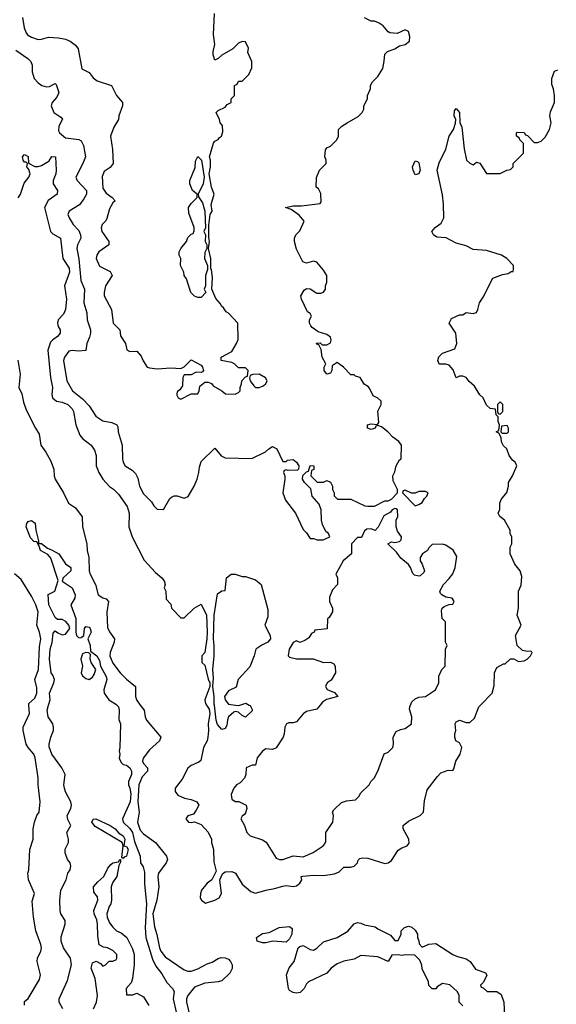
# Model space of a CAD drawing. Header units: inches. Extents: x 2380249 to 2585472, y 382747 to 546448.
# Tile 32 of 256: x 2406441 to 2409600, y 468237 to 474037. Entities that reach past the tile are written whole.
import ezdxf

# ---------------------------------------------------------------- set-up
doc = ezdxf.new("R2010")
doc.units = ezdxf.units.IN
doc.header["$MEASUREMENT"] = 0
doc.layers.add('C4406', color=7, linetype='Continuous')
doc.layers.add('C4407', color=7, linetype='Continuous')

msp = doc.modelspace()

# ---------------------------------------------------------------- linework, layer by layer
at = {"layer": 'C4406', "color": 4}
for points, elevation in [([(2406468.4, 468231.6), (2406470, 468254), (2406490, 468272), (2406556.6, 468383.4), (2406562.7, 468410), (2406543.7, 468490), (2406546, 468510), (2406565.2, 468550), (2406569.3, 468570), (2406566, 468590), (2406535.1, 468670), (2406521.2, 468750), (2406514.6, 468845.4), (2406528.7, 468890), (2406493.2, 468970), (2406489.4, 469009.4), (2406495.1, 469030), (2406500.9, 469150), (2406519.3, 469210), (2406520.9, 469270), (2406527.3, 469310), (2406542, 469350), (2406556, 469370), (2406560.9, 469430), (2406549.4, 469530), (2406549.1, 469570.9), (2406532.3, 469690), (2406523.7, 469710), (2406490, 469749.3), (2406479.5, 469770), (2406460.9, 469850), (2406460.9, 469870), (2406498.4, 469950), (2406494.7, 470000)], 76), ([(2406695.3, 468210), (2406674, 468250), (2406674, 468270), (2406722, 468378), (2406746, 468470), (2406739, 468510), (2406699, 468570), (2406685.2, 468610), (2406685.6, 468634.4), (2406708.7, 468710), (2406708.7, 468730), (2406684, 468770), (2406679, 468790), (2406677.2, 468850), (2406684, 468910), (2406715.3, 468970), (2406724, 469010), (2406738, 469030), (2406742, 469050), (2406738, 469070), (2406722, 469090), (2406708, 469130), (2406709, 469151), (2406728, 469190), (2406728, 469210), (2406718, 469250), (2406742, 469290), (2406725.2, 469325.2), (2406721.2, 469350), (2406741.2, 469390), (2406745.2, 469410), (2406741.2, 469430), (2406710, 469488), (2406704, 469510), (2406701.2, 469530), (2406709.2, 469590), (2406689.3, 469630), (2406629.3, 469710), (2406614.6, 469754.6), (2406614, 469770), (2406624, 469810), (2406639, 469850), (2406639, 469870), (2406635.3, 469890), (2406609.2, 469930), (2406602.7, 469970), (2406611, 470000)], 72), ([(2407012.8, 470000), (2407022.8, 469990), (2407026.8, 469970), (2407025.4, 469914.6), (2407034.8, 469890), (2407031, 469750), (2407026.8, 469730), (2407031, 469710), (2407026, 469686), (2407039.8, 469659.8), (2407050.6, 469650.6), (2407070, 469646), (2407090.2, 469630.2), (2407098.7, 469610), (2407099.5, 469590), (2407081.6, 469550), (2407082, 469530), (2407090, 469511.3), (2407096.1, 469476.1), (2407090.3, 469430.3), (2407046, 469330), (2407050.8, 469310), (2407090, 469273), (2407104, 469250), (2407116.9, 469196.9), (2407151, 469110), (2407151.3, 469070), (2407167.9, 469047.9), (2407176.4, 469016.4), (2407175.9, 468944.1), (2407188.2, 468830), (2407179.5, 468690), (2407183.1, 468630), (2407223.4, 468503.4), (2407242.6, 468462.6), (2407277.3, 468417.3), (2407306.2, 468366.2), (2407341, 468330), (2407350, 468312), (2407344.4, 468270), (2407361.1, 468190)], 72), ([(2407150.6, 470000), (2407173.4, 469970), (2407179.1, 469930), (2407187.3, 469910), (2407270.8, 469810), (2407264, 469790), (2407204.5, 469735.5), (2407167.5, 469687.5), (2407163, 469670), (2407170, 469656), (2407194, 469630), (2407194, 469610), (2407162.7, 469577.3), (2407142.7, 469530), (2407135.6, 469430), (2407143.8, 469370), (2407134.4, 469310), (2407150, 469264), (2407170, 469242), (2407240.7, 469190), (2407304.9, 469110), (2407310.4, 469090), (2407303, 469070), (2407257.1, 469010), (2407254.4, 468990), (2407260.3, 468930), (2407247.7, 468850), (2407225.4, 468770), (2407234.3, 468694.3), (2407248.8, 468648.8), (2407263.7, 468570), (2407272.7, 468550), (2407297.7, 468517.7), (2407410, 468440.7), (2407430, 468433.4), (2407450, 468433.4), (2407490, 468445.5), (2407544.2, 468475.8), (2407574.5, 468485.5), (2407610, 468507.3), (2407627.3, 468512.7), (2407650, 468510.4), (2407670, 468502.4), (2407682.4, 468490), (2407692.7, 468470), (2407691.2, 468448.8), (2407678.4, 468421.6), (2407630, 468376.3), (2407609.6, 468369.6), (2407530, 468362.7), (2407470, 468339), (2407430.7, 468290), (2407422, 468270), (2407422, 468250), (2407470, 468051.3)], 76), ([(2407540.2, 470000), (2407555.5, 469975.5), (2407560.5, 469950), (2407550.7, 469890), (2407553, 469850), (2407548.7, 469811.3), (2407543.8, 469790), (2407522.8, 469750), (2407506.8, 469673.2), (2407495.9, 469664.1), (2407450, 469644), (2407430, 469628.7), (2407396.7, 469563.3), (2407356, 469510), (2407356, 469490), (2407371.3, 469470), (2407410.7, 469450.7), (2407450, 469444), (2407484.7, 469430), (2407496, 469410), (2407479.8, 469380.2), (2407463.6, 469356.4), (2407430, 469348), (2407418, 469330), (2407434, 469310), (2407450, 469307.3), (2407470, 469312), (2407510, 469296), (2407550.6, 469250.6), (2407570.8, 469210), (2407571, 469191), (2407582, 469150), (2407583.6, 469076.4), (2407598, 469022), (2407572, 468970), (2407544.7, 468950), (2407512, 468910), (2407504.7, 468890), (2407503.6, 468863.6), (2407511.6, 468851.6), (2407534, 468834), (2407590, 468851), (2407615.9, 468864.1), (2407629.3, 468890), (2407619, 468970), (2407634.6, 469005.4), (2407650, 469018), (2407690, 469018.8), (2407710.6, 469010.6), (2407750, 468944.7), (2407802, 468902), (2407830, 468891), (2407889.5, 468910.5), (2407941.5, 468918.5), (2407990, 468933.4), (2408010, 468936.3), (2408050, 468930.7), (2408070, 468934.8), (2408090, 468951.3), (2408101.2, 468970), (2408098, 468990), (2408107.2, 468992.8), (2408170, 468998), (2408230, 468995.8), (2408294.9, 469005.1), (2408321.5, 469018.5), (2408350, 469044.7), (2408390, 469046), (2408410, 469051.3), (2408428.7, 469070), (2408433.6, 469086.4), (2408444, 469096), (2408459, 469101), (2408490, 469098.8), (2408590, 469066), (2408610, 469071.3), (2408630, 469084.7), (2408670, 469146), (2408690, 469158.8), (2408722, 469170), (2408734.5, 469185.5), (2408732.3, 469210), (2408699, 469270), (2408699, 469290), (2408730, 469316), (2408798, 469350), (2408818, 469370), (2408824.7, 469435.3), (2408840.2, 469499.8), (2408900.1, 469579.9), (2408920.2, 469599.8), (2408963.1, 469616.9), (2408990, 469614), (2408996.4, 469623.6), (2409008.7, 469670), (2409033.2, 469710), (2409044, 469750), (2409030, 469778), (2409008.7, 469790), (2409002, 469810), (2409002, 469830), (2409009, 469850), (2409005.2, 469890), (2409010, 469902), (2409030, 469910.8), (2409070, 469898), (2409090, 469898), (2409118, 469922), (2409144, 469990), (2409153.8, 470000)], 84), ([(2407791.3, 470000), (2407796.9, 469996.9), (2407810, 469974), (2407810, 469966), (2407770, 469928), (2407750, 469938), (2407730, 469958), (2407710, 469962), (2407702, 469958), (2407671, 469930), (2407664, 469910), (2407661, 469879), (2407650, 469862), (2407630, 469855.3), (2407605.1, 469885.1), (2407598, 469910), (2407586.8, 470000)], 84), ([(2408210, 470000), (2408190, 469975.3), (2408130, 469962), (2408110, 469948.7), (2408070, 469902), (2408050, 469895.3), (2408024.7, 469895.3), (2408011.6, 469888.4), (2408002, 469870), (2407998, 469830), (2407991.3, 469810), (2407950, 469748), (2407930, 469738), (2407890, 469742), (2407870, 469728.7), (2407838, 469690), (2407830, 469646), (2407810, 469646), (2407774, 469630), (2407771.6, 469591.6), (2407764.7, 469570), (2407738, 469542), (2407718, 469530), (2407702, 469510), (2407686.4, 469473.6), (2407690, 469444.7), (2407710, 469431.3), (2407731, 469431), (2407774, 469410), (2407778, 469390), (2407770, 469366), (2407764.7, 469355.3), (2407750, 469346), (2407742, 469330), (2407764.7, 469290), (2407778, 469250), (2407798, 469230), (2407870, 469206.4), (2407891.9, 469191.9), (2407950, 469098), (2407970, 469091), (2407990, 469091), (2408050, 469111.3), (2408110, 469106), (2408168.9, 469131.1), (2408228, 469170), (2408238, 469182), (2408243.1, 469196.9), (2408244, 469250), (2408284, 469310), (2408288.9, 469348.9), (2408282, 469370), (2408290, 469382), (2408334.6, 469425.4), (2408364.7, 469435.3), (2408418, 469442), (2408438, 469462), (2408450, 469482), (2408498, 469530), (2408508, 469550), (2408528, 469570), (2408548.7, 469610), (2408587.3, 469712.7), (2408610, 469722), (2408638, 469750), (2408642, 469770), (2408639, 469810), (2408656.4, 469843.6), (2408683.1, 469856.9), (2408710, 469862), (2408748, 469890), (2408748.7, 469930), (2408735.3, 469975.3), (2408737.2, 469990), (2408741.8, 470000)], 88), ([(2407712, 470000), (2407730, 469998), (2407736.2, 470000)], 84), ([(2406876, 468210), (2406892.7, 468250), (2406899, 468290), (2406885.2, 468390), (2406861.2, 468450), (2406870, 468482), (2406891.6, 468491.6), (2406916.9, 468476.9), (2406930, 468462), (2406946, 468470), (2406968.4, 468491.6), (2406990, 468492), (2407010, 468502), (2407013.2, 468510), (2407012.3, 468530), (2406990, 468555.1), (2406958, 468570), (2406934, 468574), (2406908, 468588), (2406900.1, 468640.1), (2406899.7, 468710), (2406894.8, 468734.8), (2406878.4, 468770), (2406877.6, 468790), (2406900.7, 468850), (2406899.5, 468870), (2406878, 468898), (2406876.2, 468930), (2406900.6, 468959.4), (2406937, 468990), (2406960.4, 469039.6), (2406978.3, 469061.7), (2406990, 469070.5), (2407023.1, 469076.9), (2407029.7, 469090.3), (2407034, 469090), (2407034.8, 469074.8), (2407025.2, 469054.8), (2407012.7, 468990), (2406988, 468952), (2406979.6, 468930), (2406981.6, 468850), (2406978, 468830), (2406967.5, 468812.5), (2406954, 468770), (2406955.8, 468750), (2406970, 468717.3), (2406990, 468690.8), (2407010, 468670.8), (2407037.3, 468657.3), (2407070.9, 468630.9), (2407104.7, 468564.7), (2407114.8, 468530), (2407114, 468470), (2407104.9, 468390), (2407097.1, 468362.9), (2407068, 468330), (2407070, 468294), (2407107.3, 468292.7), (2407130, 468302), (2407170, 468282), (2407202, 468230)], 68), ([(2409048.9, 468228.9), (2409028.7, 468250), (2409029, 468290), (2409019, 468310), (2408972.5, 468352.5), (2408930, 468359), (2408899.6, 468340.4), (2408890, 468328), (2408870, 468328), (2408850, 468348), (2408848, 468370), (2408810, 468446), (2408808.7, 468468.7), (2408796.4, 468496.4), (2408767.3, 468527.3), (2408710, 468528.7), (2408690, 468524), (2408670, 468528.7), (2408632.7, 468527.3), (2408610, 468488.7), (2408550, 468517.2), (2408450, 468525.2), (2408410, 468502.9), (2408348.4, 468491.6), (2408310, 468475.1), (2408274.8, 468450), (2408250, 468421.2), (2408142, 468370), (2408130, 468358), (2408116, 468330), (2408092.5, 468307.5), (2408070, 468302.7), (2408050, 468306), (2408030, 468319), (2408022.7, 468330), (2408012, 468410), (2408027.7, 468452.3), (2408057, 468490), (2408081.2, 468570), (2408090, 468577.3), (2408110, 468582.8), (2408150, 468560.7), (2408170, 468556.3), (2408190, 468567.3), (2408230, 468604.9), (2408309.5, 468630.5), (2408372.7, 468667.3), (2408409.5, 468710.5), (2408430, 468718.8), (2408450, 468716), (2408470, 468706), (2408534.4, 468694.4), (2408550, 468682), (2408623.6, 468643.6), (2408650, 468614), (2408670, 468614), (2408686, 468650), (2408686, 468670), (2408706, 468690), (2408730, 468698), (2408750, 468692), (2408770, 468674), (2408782, 468650), (2408782, 468630), (2408791.6, 468611.6), (2408792.7, 468592.7), (2408810, 468574), (2408848.9, 468591.1), (2408890, 468596), (2408990.6, 468530.6), (2409018, 468518), (2409070, 468504.7), (2409092, 468490), (2409124, 468444), (2409183.6, 468423.6), (2409191.1, 468408.9), (2409171.6, 468368.4), (2409154, 468350), (2409158, 468338), (2409170, 468334), (2409192.7, 468312.7), (2409250, 468312), (2409275.3, 468295.3), (2409290.6, 468250.6), (2409294.8, 468170)], 76)]:
    msp.add_lwpolyline(points, dxfattribs=dict(at, elevation=elevation))
for points, elevation in [([(2407050, 469095.3), (2407042.7, 469102.7), (2407049.6, 469170), (2407044, 469190), (2406885.5, 469285.5), (2406865.1, 469310), (2406872.5, 469327.5), (2406890, 469330.6), (2406973, 469290), (2407002, 469270), (2407024.8, 469244.8), (2407050.6, 469230), (2407060.5, 469210), (2407054, 469170), (2407070, 469167.3), (2407080.4, 469150), (2407070, 469109.4), (2407056.3, 469103.7)], 68), ([(2408010, 468603.7), (2407930.5, 468609.5), (2407890, 468599.3), (2407870, 468599.3), (2407838, 468610), (2407835.3, 468630), (2407870, 468654), (2407910, 468661), (2407968, 468690), (2408030, 468696), (2408044.7, 468684.7), (2408042.8, 468650), (2408030, 468622)], 76)]:
    msp.add_lwpolyline(points, close=True, dxfattribs=dict(at, elevation=elevation))
at = {"layer": 'C4407', "color": 4}
for points, elevation in [([(2406457.3, 474050), (2406468, 473990), (2406478.8, 473958.8), (2406487.1, 473947.1), (2406510, 473933.4), (2406550, 473920.5), (2406570, 473922), (2406610, 473934.8), (2406670, 473931), (2406710, 473922.8), (2406738, 473910), (2406770, 473886), (2406785.2, 473865.2), (2406807.5, 473747.5), (2406850, 473726), (2406873.7, 473693.7), (2406896.8, 473676.8), (2406982, 473650), (2407011, 473591), (2407046, 473550), (2407046, 473530), (2407024.7, 473470), (2407022, 473450), (2406995.3, 473404.7), (2406976.3, 473350), (2406987.1, 473272.9), (2406990.6, 473189.4), (2406974.4, 473165.6), (2406938, 473142), (2406926.8, 473113.2), (2406930, 473044.7), (2406950, 473016), (2406984.7, 472990), (2407002, 472970), (2406990, 472958), (2406970, 472922), (2406953.7, 472866.3), (2406947.3, 472852.7), (2406926, 472830), (2406921, 472810), (2406924, 472790), (2406966, 472730), (2406966, 472710), (2406906.8, 472670), (2406894.8, 472650), (2406890.8, 472630), (2406910, 472586), (2406972.8, 472552.8), (2406986, 472530), (2406946.8, 472470), (2406937.3, 472430), (2406937.3, 472410), (2406981, 472330), (2406991, 472250), (2407030.6, 472210.6), (2407035.3, 472175.3), (2407064.7, 472130), (2407071.6, 472091.6), (2407090, 472082), (2407130, 472084.7), (2407155.9, 472055.9), (2407167.1, 472027.1), (2407191.1, 471991.1), (2407205.4, 471985.4), (2407250, 471981), (2407330, 471986), (2407390, 471982), (2407410, 471992), (2407450, 472034), (2407510, 472002), (2407518, 471990), (2407522, 471970), (2407518, 471962), (2407510, 471958), (2407479.6, 471960.4), (2407450, 471946), (2407410, 471946), (2407402, 471930), (2407399.6, 471880.4), (2407383.6, 471856.4), (2407370, 471846), (2407365.4, 471834.6), (2407365.4, 471825.4), (2407374, 471810), (2407390, 471802), (2407450, 471834), (2407490, 471834), (2407498, 471850), (2407502, 471878), (2407530, 471902), (2407550, 471902), (2407570, 471894), (2407579.6, 471879.6), (2407631.6, 471851.6), (2407652.7, 471832.7), (2407710, 471832), (2407730, 471842), (2407738, 471850), (2407738, 471870), (2407747.3, 471892.7), (2407748, 471910), (2407770, 471934), (2407782, 471938), (2407786, 471970), (2407770, 471986), (2407730, 471986), (2407708.4, 472008.4), (2407690, 472018), (2407626, 472030), (2407626, 472050), (2407690, 472082), (2407718, 472130), (2407727.3, 472152.7), (2407726, 472250), (2407670, 472308), (2407656.4, 472316.4), (2407640.4, 472340.4), (2407629.1, 472349.1), (2407623.1, 472363.1), (2407595.5, 472395.5), (2407572.3, 472450), (2407575.9, 472515.9), (2407570, 472566), (2407566, 472570), (2407565.2, 472630), (2407552.7, 472690), (2407559, 472730), (2407554.6, 472754.6), (2407553.6, 472826.4), (2407562, 472890), (2407574, 472910), (2407568.9, 472948.9), (2407585.2, 473010), (2407569.2, 473050), (2407556, 473130), (2407564, 473170), (2407564, 473210), (2407559, 473230), (2407582, 473310), (2407590, 473322), (2407608.4, 473331.6), (2407616.4, 473343.6), (2407628.7, 473351.3), (2407636.4, 473376.4), (2407634, 473414), (2407622, 473430), (2407618, 473450), (2407598, 473490), (2407610, 473502), (2407650, 473522), (2407663.1, 473536.9), (2407686, 473550), (2407686, 473570), (2407706, 473590), (2407706, 473650), (2407722, 473658), (2407730, 473674), (2407750, 473674), (2407790, 473714), (2407807.3, 473752.7), (2407808, 473790), (2407783.1, 473843.1), (2407788, 473870), (2407770, 473906), (2407750, 473908), (2407730, 473898), (2407695.3, 473864.7), (2407631.1, 473828.9), (2407610, 473808), (2407590, 473798), (2407579, 473830), (2407579, 473850), (2407589.2, 473890), (2407580.9, 473950), (2407587.2, 474072.8)], 92), ([(2406418, 473858), (2406487.9, 473807.9), (2406506, 473790), (2406514, 473770), (2406514, 473730), (2406526.8, 473690), (2406550, 473666), (2406572, 473650), (2406598, 473642), (2406617.2, 473642.8), (2406650, 473662), (2406656, 473656), (2406670.9, 473609.1), (2406659.8, 473580.2), (2406631.1, 473548.9), (2406626.8, 473530), (2406641, 473490), (2406683.6, 473463.6), (2406692, 473452), (2406670.8, 473410), (2406670, 473382), (2406676, 473370), (2406710, 473340.7), (2406790, 473330.8), (2406803.5, 473323.5), (2406816.3, 473296.3), (2406827.3, 473230), (2406813.4, 473190), (2406770.8, 473110), (2406778.8, 473090), (2406834, 473030), (2406834, 473010), (2406818.8, 472981.2), (2406793, 472947), (2406732, 472910), (2406724.7, 472890), (2406731.3, 472870), (2406756, 472830), (2406790, 472796), (2406799.1, 472770), (2406800.7, 472750), (2406780.7, 472710), (2406776.3, 472690), (2406788.4, 472628.4), (2406799.9, 472499.9), (2406822, 472450), (2406819.1, 472370), (2406836, 472310), (2406838.8, 472270), (2406857.3, 472210), (2406857.3, 472190), (2406852.7, 472167.3), (2406836, 472130), (2406830, 472088), (2406790, 472084), (2406750, 472089), (2406730, 472084), (2406704, 472050), (2406699.1, 472030), (2406719.1, 471910), (2406751, 471850), (2406810, 471802.8), (2406850, 471762.8), (2406890, 471701), (2406930, 471674.8), (2406983.5, 471663.5), (2407012, 471650), (2407018.8, 471638.8), (2407021, 471610), (2407044, 471530), (2407046, 471450), (2407050.9, 471430.9), (2407062, 471410), (2407103.5, 471383.5), (2407123.5, 471363.5), (2407136.8, 471336.8), (2407146.8, 471290), (2407170, 471244.7), (2407216.9, 471196.9), (2407230, 471174), (2407250, 471154), (2407287.3, 471152.7), (2407324, 471216), (2407334.6, 471225.4), (2407350, 471232), (2407368.4, 471231.6), (2407410, 471218), (2407431.9, 471228.1), (2407469, 471290), (2407485.2, 471330), (2407496, 471370), (2407498.6, 471401.4), (2407510, 471434), (2407590, 471514), (2407627.9, 471467.9), (2407650, 471456), (2407808.4, 471451.6), (2407888.9, 471491.1), (2407908, 471510), (2407930, 471522), (2407954, 471510), (2407990, 471434), (2408010, 471434), (2408018, 471442), (2408050, 471446), (2408071.3, 471430), (2408084.7, 471410), (2408082, 471390), (2408076.9, 471383.1), (2408022, 471382), (2408010, 471386), (2407998, 471382), (2407994, 471370), (2408002, 471350), (2408002, 471330), (2407990.8, 471250), (2408006.2, 471206.2), (2408064.7, 471130), (2408110, 471034), (2408130, 471014), (2408150, 470982), (2408170, 470982), (2408192.7, 470972.7), (2408227.3, 470972.7), (2408266, 470990), (2408258, 471010), (2408242.7, 471022.7), (2408222.7, 471062.7), (2408217.2, 471090), (2408216, 471150), (2408203.2, 471183.2), (2408162, 471230), (2408154, 471274), (2408118, 471310), (2408106, 471330), (2408107.3, 471352.7), (2408130, 471374), (2408142, 471378), (2408150, 471412), (2408172, 471410), (2408171.6, 471388.4), (2408158, 471382), (2408154, 471350), (2408192.7, 471312.7), (2408230, 471312), (2408250, 471322), (2408270, 471312), (2408282, 471290), (2408282, 471270), (2408292, 471250), (2408292.7, 471232.7), (2408312.7, 471212.7), (2408390, 471212), (2408472.7, 471172.7), (2408490, 471172), (2408530, 471172), (2408590, 471202), (2408610, 471202), (2408630, 471212), (2408666, 471250), (2408666, 471270), (2408640.4, 471320.4), (2408638, 471350), (2408650, 471374), (2408658, 471410), (2408676.4, 471443.6), (2408686, 471450), (2408688, 471530), (2408672.9, 471552.9), (2408638, 471578), (2408608.7, 471610), (2408570, 471638), (2408550, 471646), (2408538, 471642), (2408534, 471630), (2408510, 471624), (2408488.7, 471630), (2408488, 471650), (2408510, 471656), (2408548, 471652), (2408555.3, 471664.7), (2408549.2, 471730.8), (2408568, 471770), (2408568, 471790), (2408550, 471808), (2408521.2, 471821.2), (2408503.1, 471863.1), (2408494.6, 471874.6), (2408468, 471890), (2408446, 471930), (2408418, 471938), (2408410, 471946), (2408390, 471946), (2408348, 471990), (2408310, 472018), (2408281, 471999), (2408278.8, 471970), (2408270, 471955.3), (2408250, 471949.3), (2408234, 471970), (2408234, 471990), (2408244, 472010), (2408221.2, 472050), (2408215.3, 472095.3), (2408202, 472122), (2408190, 472126), (2408188, 472132), (2408210, 472134), (2408222, 472122), (2408250, 472122), (2408270, 472134), (2408274, 472150), (2408270, 472166), (2408250, 472182), (2408198, 472198), (2408163.1, 472223.1), (2408154.6, 472234.6), (2408148, 472250), (2408148, 472270), (2408158, 472290), (2408150, 472306), (2408135.3, 472315.3), (2408099, 472390), (2408095.3, 472410), (2408115.3, 472444.7), (2408130, 472454), (2408150, 472452), (2408190, 472426), (2408213.6, 472426.4), (2408230, 472432), (2408242, 472450), (2408242, 472470), (2408249, 472491), (2408249.2, 472530), (2408230, 472562), (2408190, 472608.7), (2408170, 472614), (2408130, 472602), (2408108, 472610), (2408070, 472686), (2408058, 472730), (2408058, 472750), (2408066, 472770), (2408090, 472794), (2408115.3, 472850), (2408085.6, 472885.6), (2408039.3, 472919.3), (2408006, 472930), (2408050, 472941), (2408100.2, 472939.8), (2408210, 472954), (2408215.3, 472964.7), (2408214, 473014), (2408200.4, 473040.4), (2408186, 473050), (2408187.3, 473107.3), (2408206, 473150), (2408246, 473190), (2408246, 473210), (2408238, 473230), (2408242, 473270), (2408250, 473282), (2408270, 473292), (2408308, 473330), (2408318, 473350), (2408318, 473390), (2408338, 473410), (2408368, 473430), (2408433.6, 473466.4), (2408458, 473490), (2408466, 473510), (2408466, 473530), (2408488, 473570), (2408488.9, 473591.1), (2408506, 473630), (2408506, 473650), (2408518, 473670), (2408550, 473702), (2408578, 473750), (2408587.3, 473792.7), (2408590, 473834), (2408606, 473850), (2408650, 473866), (2408677.2, 473882.8), (2408710, 473891), (2408736, 473910), (2408738.6, 473938.6), (2408730, 473968), (2408710, 473978), (2408663.6, 473956.4), (2408620.4, 473960.4), (2408610, 473966), (2408580.4, 474000.4), (2408556.4, 474016.4), (2408530, 474028), (2408510, 474028), (2408470, 474048)], 88), ([(2409153.8, 470000), (2409222, 470070), (2409234.6, 470114.6), (2409235.3, 470190), (2409250, 470222), (2409290, 470242), (2409298, 470242), (2409330, 470271.3), (2409350, 470271.3), (2409376.9, 470256.9), (2409410, 470261), (2409428, 470270), (2409448, 470290), (2409458, 470310), (2409450, 470318), (2409430, 470315.3), (2409402, 470322), (2409369.2, 470350), (2409359, 470410), (2409394, 470470), (2409369, 470530), (2409377.2, 470570), (2409378, 470670), (2409393.6, 470706.4), (2409396.5, 470756.5), (2409388, 470790), (2409355.3, 470830), (2409329.2, 470890), (2409329, 470930), (2409338, 470950), (2409338, 470990), (2409328.9, 471008.9), (2409328, 471030), (2409295.3, 471090), (2409268, 471110), (2409258, 471130), (2409267.3, 471152.7), (2409268.4, 471188.4), (2409275.3, 471210), (2409308.9, 471251.1), (2409319, 471290), (2409319, 471310), (2409342, 471350), (2409368, 471410), (2409358, 471430), (2409342, 471442), (2409322, 471470), (2409308.4, 471508.4), (2409290, 471526), (2409278, 471550), (2409276.4, 471576.4), (2409262, 471602), (2409246, 471610), (2409262, 471618), (2409266, 471650), (2409258, 471670), (2409258, 471698), (2409246, 471710), (2409242, 471742), (2409210, 471746), (2409190, 471766), (2409168.9, 471808.9), (2409150, 471828), (2409118, 471878), (2409086.6, 471906.6), (2409070, 471928.7), (2409050, 471938), (2409030, 471938), (2409010, 471928), (2408993.6, 471973.6), (2408970, 472002), (2408950, 472008.7), (2408910, 472008.7), (2408902, 472030), (2408909.1, 472050.9), (2408930, 472072), (2409002, 472098), (2409015.3, 472130), (2409008.7, 472190), (2408968.9, 472248.9), (2408983.1, 472276.9), (2409030, 472298), (2409050, 472298), (2409070, 472311.3), (2409110, 472306), (2409130, 472312), (2409139, 472330), (2409148.7, 472370), (2409170, 472402), (2409225.6, 472514.4), (2409283.2, 472536.8), (2409317.2, 472542.8), (2409334, 472554), (2409346, 472554), (2409348, 472570), (2409348, 472590), (2409308, 472630), (2409278, 472650), (2409190, 472678.4), (2409110, 472683.7), (2409070, 472705.1), (2409010, 472720.7), (2408951.5, 472751.5), (2408896.6, 472756.6), (2408877.2, 472770), (2408868, 472790), (2408887, 472813), (2408921.5, 472838.5), (2408937.2, 472870), (2408936.2, 472950), (2408930, 473006), (2408898, 473150), (2408910, 473194), (2408950, 473274), (2408969.2, 473350), (2408995.3, 473390), (2409007.3, 473427.3), (2409008, 473450), (2408998, 473470), (2409000.4, 473499.6), (2409010, 473514), (2409031, 473490), (2409031.6, 473431.6), (2409043.6, 473403.6), (2409056.9, 473276.9), (2409072, 473210), (2409090, 473192), (2409110, 473182), (2409130, 473198), (2409150, 473192), (2409190, 473131.3), (2409270, 473132), (2409308.4, 473151.6), (2409330, 473154), (2409346, 473170), (2409346, 473190), (2409406, 473250), (2409407.3, 473307.3), (2409386, 473330), (2409382, 473342), (2409366, 473350), (2409366, 473370), (2409370, 473374), (2409410, 473372), (2409418, 473358), (2409430, 473354), (2409470, 473314), (2409490, 473314), (2409510, 473322), (2409534.6, 473345.4), (2409559, 473390), (2409569, 473430), (2409562.7, 473470), (2409566.6, 473493.4), (2409588.7, 473550), (2409588.7, 473590), (2409584, 473630), (2409574.6, 473654.6), (2409573.2, 473690), (2409590, 473734), (2409610, 473742)], 84), ([(2406431.8, 472988.2), (2406446, 473010), (2406466.2, 473073.8), (2406495.3, 473110), (2406502, 473130), (2406495.3, 473155.3), (2406482, 473170), (2406486, 473190), (2406478, 473198), (2406470, 473198), (2406462, 473210), (2406458, 473230), (2406470, 473242), (2406490, 473232), (2406492, 473192), (2406530, 473171.3), (2406550, 473171.3), (2406570, 473178), (2406603.1, 473196.9), (2406614.6, 473205.4), (2406630, 473232), (2406652, 473230), (2406655.5, 473150), (2406653, 473130), (2406637.3, 473090), (2406637.3, 473070), (2406662.8, 473030), (2406661, 473010), (2406608.3, 472971.7), (2406586.8, 472930), (2406623, 472790), (2406635.8, 472775.8), (2406681, 472750), (2406694.4, 472630), (2406732.6, 472572.6), (2406733.7, 472550), (2406703.8, 472470), (2406715.5, 472390), (2406710.4, 472329.6), (2406698.4, 472301.6), (2406666.8, 472270), (2406662.8, 472250), (2406667.3, 472230), (2406679.1, 472210), (2406679.1, 472190), (2406662.8, 472170), (2406634, 472150), (2406623.1, 472136.9), (2406606.4, 472090), (2406621.6, 471930), (2406634.9, 471870), (2406630.7, 471830), (2406634.8, 471810), (2406658, 471790), (2406690, 471783.7), (2406724, 471770), (2406750, 471744), (2406757.6, 471730), (2406770.4, 471650), (2406794.4, 471590), (2406810, 471570.5), (2406861, 471530), (2406882, 471502), (2406891, 471470), (2406890.7, 471410), (2406907.7, 471370), (2406930.7, 471330), (2406970, 471287.3), (2406992.3, 471272.3), (2407022, 471242), (2407073.4, 471170), (2407084.9, 471130), (2407084, 471050), (2407102.8, 470990), (2407174, 470854), (2407240.5, 470780.5), (2407278, 470750), (2407290.9, 470730.9), (2407298, 470710), (2407292, 470690), (2407302, 470670), (2407303.6, 470623.6), (2407330, 470594), (2407334, 470570), (2407390, 470514), (2407410, 470514), (2407469, 470571), (2407510, 470594), (2407540.7, 470530), (2407544.9, 470430), (2407542, 470390), (2407530.9, 470309.1), (2407514, 470290), (2407514, 470250), (2407530, 470234), (2407550, 470152), (2407561, 470130), (2407561, 470110), (2407530.7, 470030), (2407534, 470010), (2407540.2, 470000)], 84), ([(2406430, 472032), (2406444, 471950), (2406436, 471870), (2406453.2, 471833.2), (2406463.4, 471783.4), (2406479.3, 471739.3), (2406534, 471630), (2406556.1, 471596.1), (2406564.9, 471530), (2406594, 471490), (2406621.4, 471441.4), (2406642.8, 471390), (2406643, 471350), (2406650.5, 471330), (2406699.3, 471250), (2406727.7, 471190), (2406770, 471161), (2406807.7, 471107.7), (2406810.6, 471050), (2406835.5, 470950), (2406838.4, 470910), (2406848.4, 470870), (2406850.5, 470790), (2406855.5, 470770), (2406886.8, 470710), (2406902.8, 470650), (2406930, 470630.8), (2406950, 470626), (2406962.8, 470610), (2406953.7, 470546.3), (2406957.5, 470457.5), (2406970, 470431), (2406998.8, 470390), (2406997.3, 470370), (2406972.7, 470310), (2406972.4, 470290), (2406979.5, 470270), (2406990, 470247.3), (2407033, 470190), (2407070, 470153), (2407122.8, 470110), (2407122, 470050), (2407127.7, 470030), (2407150.6, 470000)], 76), ([(2408741.8, 470000), (2408750, 470018), (2408770, 470036), (2408790, 470046), (2408830, 470051), (2408888, 470090), (2408908, 470130), (2408908, 470170), (2408926, 470210), (2408946, 470230), (2408948.4, 470328.4), (2408958, 470350), (2408948, 470370), (2408948, 470490), (2408928, 470510), (2408924.7, 470555.3), (2408929, 470571), (2408940.2, 470579.8), (2408970, 470592), (2408990, 470594), (2408998, 470610), (2408986, 470630), (2408950, 470635.3), (2408926, 470650), (2408918, 470658), (2408915.3, 470670), (2408935.3, 470710), (2408970, 470744.7), (2408990, 470772), (2409005.2, 470810), (2409014.6, 470874.6), (2408992.9, 470912.9), (2408950, 470942), (2408930, 470948), (2408870, 470946), (2408850, 470926), (2408842, 470910), (2408812, 470890), (2408798, 470870), (2408798, 470850), (2408811.3, 470830), (2408824.7, 470790), (2408819.8, 470780.2), (2408798.8, 470761.2), (2408790, 470759), (2408764.7, 470764.7), (2408754.6, 470774.6), (2408742, 470810), (2408730, 470828), (2408685.6, 470865.6), (2408660.2, 470900.2), (2408608, 470950), (2408630, 470962), (2408650, 470958), (2408676.4, 470963.6), (2408687.3, 470972.7), (2408688, 470990), (2408664.7, 471024.7), (2408658, 471050), (2408658, 471090), (2408668, 471110), (2408666, 471150), (2408656.4, 471156.4), (2408650, 471158), (2408634, 471150), (2408623.6, 471136.4), (2408585.4, 471114.6), (2408551.6, 471048.4), (2408532.7, 471027.3), (2408510, 471038), (2408483.6, 471036.4), (2408470, 471026), (2408452.7, 470987.3), (2408430, 470986), (2408394, 470950), (2408394, 470890), (2408346, 470850), (2408302, 470770), (2408312, 470750), (2408312, 470710), (2408282, 470678), (2408265.4, 470634.6), (2408264.7, 470610), (2408282, 470570), (2408282, 470550), (2408263.6, 470516.4), (2408252.7, 470507.3), (2408251.1, 470448.9), (2408178, 470442), (2408174, 470430), (2408158, 470422), (2408143.6, 470396.4), (2408119.8, 470380.2), (2408090, 470368.7), (2408070, 470378), (2408050, 470368), (2408027.3, 470330), (2408022, 470290), (2408030, 470282), (2408070, 470272), (2408168.4, 470271.6), (2408230, 470251.3), (2408270, 470252), (2408290, 470242), (2408298, 470230), (2408301, 470190), (2408273.7, 470146.3), (2408252, 470130), (2408242, 470110), (2408251.6, 470091.6), (2408294.8, 470074.8), (2408314, 470050), (2408246.4, 470033.6), (2408223.5, 470016.5), (2408210, 470000)], 88), ([(2406611, 470000), (2406619.3, 470030), (2406617.2, 470070), (2406642.7, 470130), (2406645.2, 470150), (2406636, 470176), (2406625.2, 470190), (2406616, 470270), (2406620.7, 470330), (2406632, 470368), (2406637.2, 470422.8), (2406650, 470438), (2406664.9, 470424.9), (2406690, 470414), (2406710, 470417.3), (2406735.3, 470450), (2406729.3, 470470), (2406712.3, 470492.3), (2406690, 470504), (2406664, 470504), (2406650, 470515.3), (2406613.2, 470590), (2406608.7, 470651.3), (2406648.4, 470671.6), (2406667.3, 470732.7), (2406625.1, 470865.1), (2406606.6, 470886.6), (2406564, 470910), (2406556.4, 470936.4), (2406542, 470962), (2406524.1, 470964.1), (2406504.8, 470984.8), (2406479.5, 471050), (2406482.7, 471070), (2406490, 471081), (2406510, 471086.8), (2406532.3, 471072.3), (2406534.9, 471030), (2406552, 470968), (2406552, 470952), (2406570, 470951), (2406604, 470924), (2406632.8, 470912.8), (2406670.5, 470890.5), (2406710, 470831), (2406742, 470810), (2406742, 470790), (2406696, 470750), (2406691, 470730), (2406750, 470691), (2406766.8, 470650), (2406764.7, 470630), (2406742, 470590), (2406772, 470510), (2406771, 470430), (2406776, 470410), (2406790, 470396), (2406802, 470398), (2406818, 470410), (2406822, 470450), (2406830, 470462), (2406850, 470458), (2406856, 470450), (2406861, 470430), (2406842, 470390), (2406856, 470350), (2406858, 470318), (2406894.8, 470290), (2406910, 470262), (2406916, 470230), (2406950.9, 470169.1), (2406954.8, 470150), (2406936, 470090), (2406938, 470070), (2406964.7, 470030), (2407010, 470002.8), (2407012.8, 470000)], 72), ([(2406494.7, 470000), (2406494, 470010), (2406530, 470040.7), (2406541.6, 470070), (2406542, 470102), (2406529.4, 470150), (2406551.1, 470210), (2406556.9, 470343.1), (2406564.5, 470390), (2406557.6, 470430), (2406542.7, 470470), (2406549.4, 470550), (2406535.6, 470590), (2406510, 470641.2), (2406450, 470739.3), (2406410, 470772.7)], 76), ([(2407586.8, 470000), (2407586, 470006), (2407586.6, 470050), (2407577.2, 470110), (2407581.2, 470158.8), (2407577, 470210), (2407586, 470290), (2407586, 470350), (2407580.9, 470390), (2407586, 470530), (2407604.7, 470655.3), (2407630, 470672), (2407650, 470674), (2407658, 470750), (2407686, 470770), (2407710, 470771), (2407750, 470758), (2407770, 470758), (2407830, 470738), (2407862, 470710), (2407902, 470562), (2407901, 470519), (2407884.7, 470470), (2407916, 470410), (2407918, 470390), (2407902, 470370), (2407866.4, 470353.6), (2407831.6, 470328.4), (2407822, 470290), (2407795.3, 470224.7), (2407726.8, 470150), (2407714.8, 470105.2), (2407670, 470084), (2407647.3, 470050), (2407651, 470030), (2407670, 470004.7), (2407712, 470000)], 84), ([(2407736.2, 470000), (2407771.3, 470011.3), (2407791.3, 470000)], 84)]:
    msp.add_lwpolyline(points, dxfattribs=dict(at, elevation=elevation))
for points, elevation in [([(2407490, 472401.2), (2407469.4, 472409.4), (2407448.7, 472430), (2407422, 472510), (2407408.7, 472530), (2407408, 472550), (2407388, 472590), (2407388.7, 472630), (2407379, 472650), (2407379, 472670), (2407388.7, 472690), (2407422, 472730), (2407430, 472754), (2407450, 472774), (2407462, 472778), (2407467.3, 472792.7), (2407467.3, 472812.7), (2407436.4, 472896.4), (2407435.3, 472930), (2407450, 472954), (2407486, 472990), (2407486, 473010), (2407458, 473030), (2407442, 473070), (2407442, 473090), (2407474.6, 473165.4), (2407476.4, 473203.6), (2407490, 473232), (2407511.3, 473210), (2407526, 473110), (2407521, 473070), (2407492, 473010), (2407492.7, 472992.7), (2407518, 472958), (2407531.6, 472908.4), (2407534, 472810), (2407524.7, 472790), (2407534, 472770), (2407532, 472730), (2407542, 472710), (2407542, 472690), (2407530, 472666), (2407528, 472630), (2407546.8, 472590), (2407546, 472566), (2407534.8, 472530), (2407534.8, 472470), (2407527.7, 472450), (2407536, 472430), (2407510, 472401.2)], 92), ([(2408770, 473124), (2408757.2, 473150), (2408753.2, 473170), (2408770, 473204.7), (2408782, 473202), (2408790, 473194), (2408798.8, 473150), (2408790, 473128.7)], 84), ([(2407850, 471948.7), (2407812.7, 471947.3), (2407798, 471942), (2407794, 471926), (2407798, 471910), (2407819.8, 471879.8), (2407830, 471871.3), (2407850, 471871.3), (2407870, 471878), (2407888, 471890), (2407896.4, 471903.6), (2407898, 471910), (2407888.4, 471928.4)], 92), ([(2409270, 471786), (2409254, 471770), (2409254, 471730), (2409258, 471718), (2409270, 471714), (2409286, 471730), (2409286, 471770)], 84), ([(2409310, 471646), (2409278, 471642), (2409274, 471610), (2409282, 471602), (2409310, 471602), (2409318, 471610), (2409318, 471630)], 84), ([(2408710, 471266), (2408698, 471262), (2408694, 471250), (2408770, 471174), (2408790, 471182), (2408810, 471194), (2408823.1, 471216.9), (2408838, 471230), (2408846, 471250), (2408830, 471258), (2408790, 471258), (2408770, 471248), (2408748, 471248)], 88), ([(2406830, 470308.7), (2406810, 470302), (2406800.7, 470270), (2406811.3, 470230), (2406802.8, 470190), (2406810, 470172), (2406830, 470156), (2406850, 470151.3), (2406870, 470164.7), (2406880.2, 470179.8), (2406888.7, 470210), (2406862, 470250), (2406855.3, 470270), (2406858, 470298), (2406848, 470308)], 72)]:
    msp.add_lwpolyline(points, close=True, dxfattribs=dict(at, elevation=elevation))

doc.saveas('drawing.dxf')
